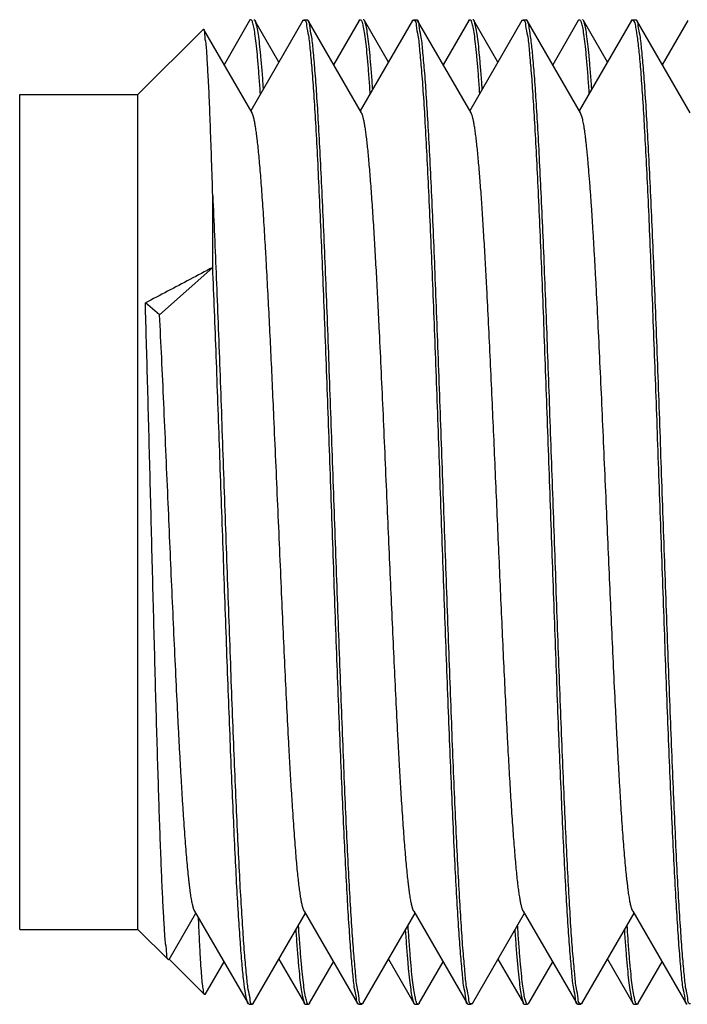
# Model space of a CAD drawing. Header units: inches. Extents: x 0.2 to 16.8, y 0.1 to 10.8.
# Tile 32 of 44: x 10.616 to 10.786, y 5.449 to 5.699. Entities that reach past the tile are written whole.
import ezdxf

# ---------------------------------------------------------------- set-up
doc = ezdxf.new("R2010")
doc.units = ezdxf.units.IN
doc.header["$LTSCALE"] = 0.935
doc.header["$MEASUREMENT"] = 0
doc.layers.get('0').update_dxf_attribs({"linetype": 'CONTINUOUS'})

msp = doc.modelspace()

# ---------------------------------------------------------------- linework, layer by layer
at = {"color": 7, "linetype": 'CONTINUOUS'}
for p, q in [((10.67462, 5.69913), (10.66813, 5.68792)), ((10.68813, 5.69911), (10.67489, 5.67625)), ((10.68204, 5.68859), (10.67594, 5.69913)), ((10.68841, 5.69935), (10.68918, 5.69935)), ((10.70302, 5.67568), (10.68946, 5.69911)), ((10.70242, 5.69913), (10.69593, 5.68793)), ((10.71593, 5.69912), (10.70269, 5.67625)), ((10.70984, 5.68859), (10.70374, 5.69913)), ((10.7162, 5.69935), (10.71698, 5.69935)), ((10.73082, 5.67568), (10.71725, 5.69912)), ((10.73022, 5.69914), (10.72373, 5.68793)), ((10.74373, 5.69911), (10.73049, 5.67625)), ((10.73764, 5.68859), (10.73154, 5.69913)), ((10.744, 5.69935), (10.74478, 5.69935)), ((10.74505, 5.69912), (10.74478, 5.69935)), ((10.75862, 5.67568), (10.74505, 5.69912)), ((10.75802, 5.69913), (10.75153, 5.68793)), ((10.77153, 5.69911), (10.75829, 5.67625)), ((10.76544, 5.6886), (10.75934, 5.69913)), ((10.7718, 5.69935), (10.77258, 5.69935)), ((10.78642, 5.67568), (10.77286, 5.69911)), ((10.78582, 5.69914), (10.77933, 5.68792)), ((10.64625, 5.68035), (10.6628, 5.6969)), ((10.66297, 5.69683), (10.6628, 5.6969)), ((10.67522, 5.67567), (10.66297, 5.69683)), ((10.61625, 5.46835), (10.61625, 5.68035)), ((10.61625, 5.68035), (10.64625, 5.68035)), ((10.64625, 5.46835), (10.64625, 5.68035)), ((10.75909, 5.67429), (10.75862, 5.67568)), ((10.66525, 5.63644), (10.65176, 5.62441)), ((10.65176, 5.62441), (10.64814, 5.62742)), ((10.66066, 5.47303), (10.67424, 5.44958)), ((10.68845, 5.47303), (10.70203, 5.44959)), ((10.71626, 5.47302), (10.72983, 5.44958)), ((10.74406, 5.47302), (10.75763, 5.44958)), ((10.77186, 5.47302), (10.78544, 5.44958)), ((10.65418, 5.46069), (10.66099, 5.47245)), ((10.67555, 5.44959), (10.68879, 5.47245)), ((10.70335, 5.44958), (10.71659, 5.47245)), ((10.73115, 5.44958), (10.74439, 5.47245)), ((10.75896, 5.44959), (10.77219, 5.47245)), ((10.61625, 5.46835), (10.64625, 5.46835)), ((10.64625, 5.46835), (10.65398, 5.46062)), ((10.65418, 5.46069), (10.65398, 5.46062)), ((10.65425, 5.46076), (10.66318, 5.45182)), ((10.66336, 5.45188), (10.66813, 5.46013)), ((10.68204, 5.46079), (10.68852, 5.4496)), ((10.68984, 5.4496), (10.69593, 5.46012)), ((10.70984, 5.46079), (10.71632, 5.4496)), ((10.71764, 5.4496), (10.72373, 5.46012)), ((10.73764, 5.46079), (10.74411, 5.4496)), ((10.74544, 5.4496), (10.75153, 5.46012)), ((10.76544, 5.46079), (10.77191, 5.4496)), ((10.77324, 5.4496), (10.77933, 5.46012)), ((10.67451, 5.44935), (10.67528, 5.44935)), ((10.67528, 5.44935), (10.67555, 5.44959)), ((10.68879, 5.44937), (10.68957, 5.44937)), ((10.7023, 5.44935), (10.70308, 5.44935)), ((10.71659, 5.44937), (10.71737, 5.44937)), ((10.72983, 5.44958), (10.7301, 5.44935)), ((10.7301, 5.44935), (10.73088, 5.44935)), ((10.74439, 5.44937), (10.74517, 5.44937)), ((10.7579, 5.44935), (10.75868, 5.44935)), ((10.77219, 5.44937), (10.77297, 5.44937)), ((10.78544, 5.44958), (10.7857, 5.44935))]:
    msp.add_line(p, q, dxfattribs=at)
for points, knots in [([(10.67488, 5.69934), (10.67486, 5.69934), (10.67474, 5.69936), (10.67466, 5.69925), (10.67461, 5.69914)], [0, 0, 0, 0, 0.204919, 1, 1, 1, 1]), ([(10.67515, 5.69916), (10.67514, 5.69918), (10.67506, 5.69925), (10.67496, 5.69932), (10.67488, 5.69934)], [0, 0, 0, 0, 0.169226, 1, 1, 1, 1]), ([(10.67735, 5.68049), (10.67732, 5.68097), (10.67719, 5.68283), (10.67697, 5.68589), (10.67667, 5.68949), (10.67637, 5.69255), (10.67606, 5.69503), (10.6758, 5.69696), (10.6755, 5.69801), (10.67542, 5.69847)], [0, 0, 0, 0, 0.079537, 0.308998, 0.508933, 0.678682, 0.817441, 0.924579, 1, 1, 1, 1]), ([(10.67566, 5.69932), (10.67572, 5.69932), (10.67585, 5.69929), (10.67593, 5.69921), (10.67597, 5.69915)], [0, 0, 0, 0, 0.418148, 1, 1, 1, 1]), ([(10.67597, 5.69915), (10.67606, 5.69903), (10.67619, 5.69836), (10.67652, 5.69731), (10.67679, 5.69544), (10.6771, 5.69305), (10.67739, 5.69006), (10.6777, 5.68652), (10.67791, 5.68367), (10.67803, 5.682), (10.67805, 5.6817)], [0, 0, 0, 0, 0.02666, 0.098191, 0.203036, 0.34114, 0.512006, 0.714715, 0.948661, 1, 1, 1, 1]), ([(10.68811, 5.69916), (10.68813, 5.69917), (10.68822, 5.69921), (10.68833, 5.69923), (10.68841, 5.69923)], [0, 0, 0, 0, 0.280065, 1, 1, 1, 1]), ([(10.68841, 5.69923), (10.68848, 5.69923), (10.68904, 5.69914), (10.68903, 5.69729), (10.68968, 5.69507), (10.69, 5.69113), (10.69048, 5.68621), (10.6909, 5.68006), (10.69135, 5.67286), (10.69179, 5.66464), (10.69223, 5.65549), (10.69267, 5.64551), (10.69312, 5.63481), (10.69357, 5.62348), (10.69401, 5.61164), (10.69446, 5.59943), (10.69491, 5.58695), (10.69521, 5.57857), (10.69536, 5.57435)], [0, 0, 0, 0, 0.001791, 0.012607, 0.033251, 0.063712, 0.1037, 0.152873, 0.210688, 0.276586, 0.349916, 0.429859, 0.515688, 0.606451, 0.701234, 0.799135, 0.899032, 1, 1, 1, 1]), ([(10.68948, 5.69916), (10.68946, 5.69917), (10.68937, 5.69921), (10.68926, 5.69923), (10.68918, 5.69923)], [0, 0, 0, 0, 0.27645, 1, 1, 1, 1]), ([(10.69613, 5.57435), (10.69599, 5.57857), (10.69568, 5.58695), (10.69523, 5.59943), (10.69479, 5.61164), (10.69435, 5.62348), (10.69391, 5.63481), (10.69346, 5.64551), (10.69302, 5.65549), (10.69257, 5.66464), (10.69213, 5.67286), (10.69168, 5.68006), (10.69126, 5.68621), (10.69078, 5.69113), (10.69046, 5.69507), (10.68983, 5.69726), (10.68982, 5.69896), (10.68948, 5.69916)], [0, 0, 0, 0, 0.101217, 0.201361, 0.2995, 0.394517, 0.485503, 0.571546, 0.651689, 0.725202, 0.791263, 0.849222, 0.898517, 0.938604, 0.96914, 0.989837, 1, 1, 1, 1]), ([(10.70238, 5.69915), (10.70242, 5.69921), (10.7025, 5.69929), (10.70264, 5.69932), (10.70269, 5.69932)], [0, 0, 0, 0, 0.590936, 1, 1, 1, 1]), ([(10.70269, 5.69932), (10.70275, 5.69932), (10.70288, 5.69929), (10.70297, 5.69921), (10.70301, 5.69914)], [0, 0, 0, 0, 0.394484, 1, 1, 1, 1]), ([(10.70315, 5.69868), (10.70325, 5.69822), (10.70353, 5.69732), (10.7038, 5.69544), (10.70411, 5.69306), (10.70441, 5.69008), (10.70472, 5.68653), (10.70496, 5.68328), (10.7051, 5.6812), (10.70515, 5.68049)], [0, 0, 0, 0, 0.068367, 0.168797, 0.30112, 0.464943, 0.659278, 0.883579, 1, 1, 1, 1]), ([(10.70378, 5.69916), (10.70374, 5.69922), (10.70365, 5.69929), (10.70352, 5.69932), (10.70347, 5.69932)], [0, 0, 0, 0, 0.581536, 1, 1, 1, 1]), ([(10.70585, 5.6817), (10.70583, 5.682), (10.70571, 5.68368), (10.7055, 5.68653), (10.70519, 5.69008), (10.70489, 5.69306), (10.70458, 5.69544), (10.70432, 5.69732), (10.70399, 5.69836), (10.70386, 5.69903), (10.70378, 5.69916)], [0, 0, 0, 0, 0.052505, 0.286292, 0.488835, 0.659584, 0.797507, 0.902203, 0.973484, 1, 1, 1, 1]), ([(10.71591, 5.69916), (10.71593, 5.69917), (10.71602, 5.69921), (10.71612, 5.69923), (10.7162, 5.69923)], [0, 0, 0, 0, 0.262554, 1, 1, 1, 1]), ([(10.7162, 5.69923), (10.71628, 5.69923), (10.71683, 5.69914), (10.71683, 5.69729), (10.71748, 5.69507), (10.71779, 5.69113), (10.71827, 5.68621), (10.7187, 5.68006), (10.71915, 5.67286), (10.71958, 5.66464), (10.72003, 5.65549), (10.72047, 5.64551), (10.72092, 5.63481), (10.72137, 5.62348), (10.72182, 5.61164), (10.72227, 5.59943), (10.72271, 5.58695), (10.723, 5.57857), (10.72315, 5.57435)], [0, 0, 0, 0, 0.001776, 0.012603, 0.033252, 0.063711, 0.103698, 0.152875, 0.21069, 0.276587, 0.349917, 0.429862, 0.515692, 0.606456, 0.701242, 0.799139, 0.899034, 1, 1, 1, 1]), ([(10.71728, 5.69916), (10.71726, 5.69917), (10.71717, 5.69921), (10.71706, 5.69923), (10.71698, 5.69923)], [0, 0, 0, 0, 0.271734, 1, 1, 1, 1]), ([(10.72393, 5.57435), (10.72378, 5.57857), (10.72348, 5.58695), (10.72304, 5.59943), (10.7226, 5.61164), (10.72214, 5.62348), (10.7217, 5.63481), (10.72126, 5.64551), (10.72082, 5.65549), (10.72037, 5.66464), (10.71993, 5.67286), (10.71948, 5.68006), (10.71906, 5.68621), (10.71857, 5.69113), (10.71827, 5.69507), (10.71763, 5.69726), (10.71761, 5.69897), (10.71728, 5.69916)], [0, 0, 0, 0, 0.101214, 0.201355, 0.299491, 0.394509, 0.485496, 0.571536, 0.651673, 0.725184, 0.791242, 0.849199, 0.898495, 0.938581, 0.969113, 0.989811, 1, 1, 1, 1]), ([(10.73018, 5.69916), (10.73022, 5.69922), (10.7303, 5.69929), (10.73043, 5.69932), (10.73049, 5.69932)], [0, 0, 0, 0, 0.578743, 1, 1, 1, 1]), ([(10.73049, 5.69932), (10.73054, 5.69932), (10.73068, 5.69929), (10.73077, 5.6992), (10.73081, 5.69913)], [0, 0, 0, 0, 0.38742, 1, 1, 1, 1]), ([(10.73095, 5.69868), (10.73105, 5.69822), (10.73134, 5.69732), (10.7316, 5.69544), (10.73191, 5.69306), (10.73221, 5.69008), (10.73252, 5.68653), (10.73276, 5.68328), (10.7329, 5.68121), (10.73295, 5.6805)], [0, 0, 0, 0, 0.068462, 0.168956, 0.301328, 0.465221, 0.659661, 0.884093, 1, 1, 1, 1]), ([(10.73158, 5.69916), (10.73154, 5.69922), (10.73145, 5.69929), (10.73132, 5.69932), (10.73127, 5.69932)], [0, 0, 0, 0, 0.582309, 1, 1, 1, 1]), ([(10.73365, 5.68171), (10.73363, 5.68201), (10.73351, 5.68368), (10.7333, 5.68653), (10.73299, 5.69008), (10.7327, 5.69306), (10.73238, 5.69544), (10.73212, 5.69732), (10.73179, 5.69836), (10.73166, 5.69903), (10.73158, 5.69916)], [0, 0, 0, 0, 0.051955, 0.285869, 0.488518, 0.659342, 0.797332, 0.902089, 0.973421, 1, 1, 1, 1]), ([(10.7437, 5.69916), (10.74373, 5.69917), (10.74381, 5.69921), (10.74392, 5.69923), (10.744, 5.69923)], [0, 0, 0, 0, 0.274732, 1, 1, 1, 1]), ([(10.744, 5.69923), (10.74408, 5.69923), (10.74463, 5.69914), (10.74463, 5.69729), (10.74528, 5.69507), (10.7456, 5.69113), (10.74608, 5.68621), (10.7465, 5.68006), (10.74695, 5.67286), (10.74739, 5.66464), (10.74783, 5.65549), (10.74828, 5.64551), (10.74873, 5.63481), (10.74917, 5.62348), (10.74961, 5.61164), (10.75006, 5.59943), (10.75051, 5.58695), (10.7508, 5.57857), (10.75095, 5.57435)], [0, 0, 0, 0, 0.001792, 0.012613, 0.033261, 0.063723, 0.103709, 0.152883, 0.210697, 0.276594, 0.349925, 0.429869, 0.5157, 0.606462, 0.701244, 0.79914, 0.899034, 1, 1, 1, 1]), ([(10.7456, 5.69722), (10.74549, 5.69778), (10.7455, 5.69834), (10.74508, 5.69903), (10.74503, 5.6991)], [0, 0, 0, 0, 0.887435, 1, 1, 1, 1]), ([(10.75798, 5.69916), (10.75802, 5.69922), (10.7581, 5.69929), (10.75823, 5.69932), (10.75829, 5.69932)], [0, 0, 0, 0, 0.582427, 1, 1, 1, 1]), ([(10.75829, 5.69932), (10.75834, 5.69932), (10.75848, 5.69929), (10.75857, 5.6992), (10.75861, 5.69914)], [0, 0, 0, 0, 0.391153, 1, 1, 1, 1]), ([(10.75875, 5.69868), (10.75885, 5.69823), (10.75914, 5.69732), (10.7594, 5.69544), (10.75971, 5.69306), (10.76001, 5.69008), (10.76032, 5.68653), (10.76056, 5.68328), (10.7607, 5.6812), (10.76075, 5.68049)], [0, 0, 0, 0, 0.068426, 0.168883, 0.30122, 0.465076, 0.659461, 0.883829, 1, 1, 1, 1]), ([(10.75938, 5.69915), (10.75934, 5.69921), (10.75925, 5.69929), (10.75912, 5.69932), (10.75907, 5.69932)], [0, 0, 0, 0, 0.587597, 1, 1, 1, 1]), ([(10.76145, 5.6817), (10.76143, 5.68201), (10.76131, 5.68368), (10.7611, 5.68653), (10.76079, 5.69008), (10.76049, 5.69306), (10.76018, 5.69544), (10.75992, 5.69732), (10.75959, 5.69836), (10.75946, 5.69903), (10.75938, 5.69915)], [0, 0, 0, 0, 0.05223, 0.286166, 0.488848, 0.659705, 0.797709, 0.902459, 0.973788, 1, 1, 1, 1]), ([(10.77149, 5.69913), (10.77156, 5.69926), (10.77165, 5.69935), (10.77177, 5.69933), (10.77179, 5.69932)], [0, 0, 0, 0, 0.822061, 1, 1, 1, 1]), ([(10.77288, 5.69916), (10.77286, 5.69917), (10.77277, 5.69921), (10.77266, 5.69923), (10.77258, 5.69923)], [0, 0, 0, 0, 0.279361, 1, 1, 1, 1]), ([(10.77953, 5.57435), (10.77938, 5.57857), (10.77908, 5.58695), (10.77864, 5.59943), (10.7782, 5.61164), (10.77775, 5.62348), (10.7773, 5.63481), (10.77686, 5.64551), (10.77642, 5.65549), (10.77596, 5.66464), (10.77552, 5.67286), (10.77508, 5.68006), (10.77466, 5.68621), (10.77418, 5.69113), (10.77386, 5.69507), (10.77323, 5.69726), (10.77322, 5.69896), (10.77288, 5.69916)], [0, 0, 0, 0, 0.101218, 0.201361, 0.299505, 0.394525, 0.485519, 0.571558, 0.651698, 0.725212, 0.791272, 0.849229, 0.898522, 0.938608, 0.969144, 0.989842, 1, 1, 1, 1]), ([(10.66525, 5.65463), (10.66516, 5.65763), (10.66498, 5.66333), (10.6647, 5.67141), (10.66442, 5.67846), (10.66416, 5.68448), (10.66383, 5.68919), (10.66369, 5.6931), (10.66318, 5.69491), (10.66329, 5.69686), (10.66297, 5.69683)], [0, 0, 0, 0, 0.212895, 0.404744, 0.572748, 0.714687, 0.829231, 0.915357, 0.972289, 1, 1, 1, 1]), ([(10.75173, 5.57435), (10.75159, 5.57847), (10.7513, 5.58667), (10.75085, 5.59886), (10.75042, 5.61082), (10.74999, 5.62241), (10.74956, 5.63354), (10.74912, 5.64409), (10.74868, 5.65395), (10.74825, 5.66304), (10.74782, 5.67125), (10.74738, 5.67852), (10.74695, 5.68477), (10.74652, 5.68993), (10.7461, 5.69397), (10.74578, 5.69627), (10.7456, 5.69722)], [0, 0, 0, 0, 0.100477, 0.199941, 0.297492, 0.39211, 0.482874, 0.568961, 0.64945, 0.723589, 0.790685, 0.850026, 0.901079, 0.943347, 0.976406, 1, 1, 1, 1]), ([(10.77258, 5.6974), (10.77277, 5.69647), (10.7731, 5.69421), (10.77353, 5.69023), (10.77396, 5.68511), (10.77438, 5.67889), (10.77481, 5.67163), (10.77525, 5.66341), (10.77569, 5.65431), (10.77613, 5.64442), (10.77656, 5.63384), (10.777, 5.62266), (10.77744, 5.61101), (10.77788, 5.59899), (10.77831, 5.58673), (10.7786, 5.57849), (10.77875, 5.57435)], [0, 0, 0, 0, 0.022986, 0.055541, 0.097406, 0.148163, 0.207318, 0.27434, 0.348502, 0.429103, 0.515381, 0.606409, 0.701349, 0.799262, 0.899116, 1, 1, 1, 1]), ([(10.68845, 5.47303), (10.68844, 5.47305), (10.68841, 5.4731), (10.68836, 5.4732), (10.6883, 5.47334), (10.68825, 5.47348), (10.68819, 5.47365), (10.68814, 5.47383), (10.68808, 5.47403), (10.688, 5.47431), (10.68791, 5.47469), (10.68781, 5.47519), (10.68771, 5.47574), (10.6876, 5.47634), (10.6875, 5.477), (10.6874, 5.47771), (10.68729, 5.47848), (10.68715, 5.47961), (10.68697, 5.48114), (10.68676, 5.48315), (10.68656, 5.48535), (10.68634, 5.48783), (10.68612, 5.49059), (10.6859, 5.49363), (10.68567, 5.49688), (10.68545, 5.50033), (10.68522, 5.50398), (10.68499, 5.5078), (10.68477, 5.5118), (10.68446, 5.51745), (10.68408, 5.52487), (10.68363, 5.53414), (10.68318, 5.54383), (10.68272, 5.55412), (10.68225, 5.56492), (10.68176, 5.57611), (10.68127, 5.58727), (10.68082, 5.59753), (10.6804, 5.60679), (10.68002, 5.61502), (10.67963, 5.62294), (10.67924, 5.63068), (10.6789, 5.63699), (10.67862, 5.64194), (10.67841, 5.64544), (10.6782, 5.64878), (10.67799, 5.65195), (10.67779, 5.65495), (10.67758, 5.65778), (10.67737, 5.66041), (10.67716, 5.66285), (10.67695, 5.6651), (10.67675, 5.66715), (10.67657, 5.66872), (10.67643, 5.66988), (10.67632, 5.67067), (10.67622, 5.67141), (10.67611, 5.67209), (10.67601, 5.67272), (10.6759, 5.6733), (10.6758, 5.67384), (10.67568, 5.67434), (10.67559, 5.6747), (10.67551, 5.67496), (10.67545, 5.67514), (10.6754, 5.67529), (10.67534, 5.67543), (10.67528, 5.67556), (10.67524, 5.67563), (10.67522, 5.67567), (10.67522, 5.67567)], [0, 0, 0, 0, 0.000317, 0.000947, 0.00165, 0.002429, 0.003284, 0.004216, 0.005226, 0.006314, 0.008531, 0.011016, 0.013768, 0.016787, 0.020069, 0.023615, 0.027421, 0.031486, 0.040383, 0.050291, 0.061191, 0.073065, 0.087004, 0.10202, 0.118069, 0.135105, 0.153083, 0.171957, 0.191683, 0.212214, 0.25549, 0.301314, 0.349192, 0.398633, 0.453375, 0.508692, 0.563905, 0.618337, 0.660161, 0.700777, 0.739881, 0.77717, 0.815179, 0.833157, 0.850401, 0.866873, 0.882536, 0.897353, 0.911285, 0.924299, 0.936371, 0.947479, 0.957603, 0.966723, 0.9709, 0.974818, 0.978476, 0.98187, 0.984998, 0.987859, 0.990656, 0.993137, 0.995305, 0.996273, 0.997164, 0.997979, 0.998718, 0.999383, 0.999976, 1, 1, 1, 1]), ([(10.71626, 5.47302), (10.71625, 5.47304), (10.71622, 5.47309), (10.71617, 5.47319), (10.71611, 5.47332), (10.71606, 5.47347), (10.716, 5.47363), (10.71594, 5.47381), (10.71589, 5.47401), (10.71581, 5.4743), (10.71571, 5.47471), (10.7156, 5.47525), (10.71549, 5.47585), (10.71538, 5.47652), (10.71526, 5.47724), (10.71515, 5.47804), (10.71504, 5.47889), (10.71492, 5.47981), (10.71478, 5.4811), (10.7146, 5.48281), (10.71439, 5.48498), (10.71418, 5.48736), (10.71397, 5.48992), (10.71377, 5.49268), (10.71356, 5.49561), (10.71335, 5.49872), (10.71313, 5.50209), (10.71291, 5.50574), (10.71269, 5.50965), (10.71246, 5.51373), (10.71216, 5.51948), (10.71178, 5.527), (10.71133, 5.53637), (10.71088, 5.54614), (10.71043, 5.55621), (10.70998, 5.56646), (10.70952, 5.57709), (10.70904, 5.58796), (10.70856, 5.59895), (10.70807, 5.60964), (10.70763, 5.61904), (10.70722, 5.62711), (10.70687, 5.6339), (10.70652, 5.64029), (10.70621, 5.64544), (10.70596, 5.64942), (10.70577, 5.65232), (10.70558, 5.65508), (10.70538, 5.65768), (10.70519, 5.66013), (10.705, 5.66241), (10.70481, 5.66453), (10.70462, 5.66648), (10.70443, 5.66825), (10.70426, 5.66962), (10.70413, 5.67062), (10.70403, 5.6713), (10.70394, 5.67194), (10.70384, 5.67253), (10.70375, 5.67308), (10.70365, 5.67358), (10.70355, 5.67403), (10.70346, 5.67443), (10.70336, 5.67479), (10.70328, 5.67506), (10.70321, 5.67525), (10.70317, 5.67538), (10.70312, 5.67549), (10.70307, 5.67559), (10.70304, 5.67565), (10.70302, 5.67568)], [0, 0, 0, 0, 0.000298, 0.000925, 0.001626, 0.002401, 0.003253, 0.00418, 0.005184, 0.006266, 0.00866, 0.011364, 0.014378, 0.017701, 0.021333, 0.025271, 0.029517, 0.034067, 0.038921, 0.048672, 0.059426, 0.071154, 0.083828, 0.097418, 0.111895, 0.127231, 0.143397, 0.161808, 0.181104, 0.201227, 0.222124, 0.266016, 0.312337, 0.360628, 0.410374, 0.461047, 0.512117, 0.567278, 0.621626, 0.674503, 0.725254, 0.7604, 0.793869, 0.825452, 0.854937, 0.869961, 0.884285, 0.897885, 0.910738, 0.92282, 0.934109, 0.94458, 0.954211, 0.962982, 0.970879, 0.974497, 0.977894, 0.981068, 0.984019, 0.986745, 0.989245, 0.99152, 0.993569, 0.995391, 0.996989, 0.997703, 0.998363, 0.998967, 0.999517, 1, 1, 1, 1]), ([(10.74406, 5.47302), (10.74404, 5.47304), (10.74401, 5.4731), (10.74397, 5.47319), (10.74392, 5.4733), (10.74387, 5.47342), (10.74382, 5.47356), (10.74376, 5.47376), (10.74367, 5.47404), (10.74358, 5.47442), (10.74348, 5.47484), (10.74339, 5.47531), (10.74329, 5.47583), (10.7432, 5.47639), (10.7431, 5.477), (10.743, 5.47766), (10.74287, 5.47862), (10.7427, 5.47999), (10.7425, 5.48182), (10.74229, 5.4839), (10.74208, 5.48617), (10.74188, 5.48864), (10.74167, 5.49131), (10.74146, 5.49415), (10.74125, 5.49717), (10.74105, 5.50028), (10.74085, 5.50346), (10.74059, 5.50785), (10.74033, 5.51241), (10.74008, 5.51713), (10.73982, 5.52213), (10.73949, 5.52885), (10.73908, 5.53736), (10.73867, 5.54641), (10.73825, 5.5557), (10.7377, 5.56835), (10.73715, 5.58106), (10.73659, 5.5937), (10.73616, 5.60322), (10.73573, 5.61272), (10.73528, 5.62207), (10.7349, 5.62958), (10.73459, 5.63531), (10.73433, 5.64009), (10.73402, 5.64533), (10.73372, 5.65009), (10.73348, 5.65365), (10.7333, 5.65614), (10.73312, 5.65849), (10.73294, 5.66076), (10.73275, 5.66294), (10.73256, 5.66502), (10.73237, 5.66692), (10.73218, 5.66865), (10.73202, 5.66998), (10.73188, 5.67095), (10.73179, 5.67162), (10.73169, 5.67223), (10.7316, 5.6728), (10.7315, 5.67333), (10.7314, 5.6738), (10.73131, 5.67423), (10.73121, 5.67461), (10.73112, 5.67495), (10.73103, 5.6752), (10.73097, 5.67537), (10.73092, 5.67548), (10.73087, 5.67558), (10.73084, 5.67565), (10.73082, 5.67568)], [0, 0, 0, 0, 0.00039, 0.00093, 0.001523, 0.00217, 0.002873, 0.003631, 0.005315, 0.007223, 0.009356, 0.011715, 0.0143, 0.017109, 0.020144, 0.023402, 0.026884, 0.034515, 0.043776, 0.054049, 0.065304, 0.077517, 0.090658, 0.1047, 0.119616, 0.135377, 0.15065, 0.166586, 0.200317, 0.218044, 0.236302, 0.274278, 0.317344, 0.362031, 0.407934, 0.45465, 0.548884, 0.595563, 0.641389, 0.689592, 0.73583, 0.779633, 0.800475, 0.820532, 0.850365, 0.877942, 0.890832, 0.903095, 0.914709, 0.925655, 0.936735, 0.946991, 0.956407, 0.964968, 0.972661, 0.976178, 0.979472, 0.982543, 0.985388, 0.988006, 0.990397, 0.992559, 0.994493, 0.9962, 0.997684, 0.998343, 0.998947, 0.999498, 1, 1, 1, 1]), ([(10.77186, 5.47302), (10.77185, 5.47304), (10.77182, 5.47308), (10.77178, 5.47317), (10.77172, 5.4733), (10.77166, 5.47345), (10.77161, 5.47361), (10.77155, 5.47379), (10.77147, 5.47405), (10.77138, 5.47443), (10.77126, 5.47493), (10.77115, 5.47549), (10.77104, 5.47612), (10.77093, 5.47682), (10.77081, 5.47757), (10.7707, 5.47839), (10.77059, 5.47928), (10.77048, 5.48022), (10.77036, 5.48123), (10.77021, 5.4827), (10.77002, 5.48468), (10.76979, 5.48722), (10.76957, 5.49), (10.76934, 5.49299), (10.76912, 5.4962), (10.76888, 5.49971), (10.76865, 5.50354), (10.7684, 5.50767), (10.76816, 5.51201), (10.76791, 5.51653), (10.76767, 5.52124), (10.76734, 5.52782), (10.76694, 5.5361), (10.76648, 5.54612), (10.76603, 5.55619), (10.76558, 5.56644), (10.76512, 5.57707), (10.76464, 5.58794), (10.76416, 5.59893), (10.76367, 5.60963), (10.76319, 5.61989), (10.76277, 5.62811), (10.76244, 5.63438), (10.7622, 5.63881), (10.76195, 5.64305), (10.76171, 5.64708), (10.76147, 5.65089), (10.76122, 5.65455), (10.76096, 5.65804), (10.76073, 5.66084), (10.76055, 5.66293), (10.76042, 5.66437), (10.76029, 5.66574), (10.76016, 5.66703), (10.76002, 5.66824), (10.75989, 5.66936), (10.75976, 5.67039), (10.75963, 5.67134), (10.7595, 5.67221), (10.75936, 5.67298), (10.75923, 5.67367), (10.75914, 5.6741), (10.75909, 5.67429)], [0, 0, 0, 0, 0.000204, 0.000823, 0.001516, 0.002284, 0.003127, 0.004048, 0.005045, 0.007272, 0.009812, 0.012664, 0.01583, 0.019309, 0.023101, 0.027205, 0.031621, 0.036345, 0.041373, 0.046701, 0.058239, 0.070928, 0.084733, 0.09962, 0.115555, 0.132504, 0.151965, 0.172506, 0.194057, 0.216547, 0.239906, 0.264064, 0.314495, 0.363132, 0.413238, 0.46428, 0.515725, 0.571295, 0.626045, 0.679311, 0.730427, 0.77875, 0.80169, 0.823726, 0.844791, 0.86482, 0.883746, 0.901501, 0.919346, 0.935696, 0.943297, 0.950508, 0.957323, 0.963737, 0.969744, 0.975341, 0.98052, 0.985278, 0.989609, 0.993509, 0.996974, 1, 1, 1, 1]), ([(10.66525, 5.63644), (10.66525, 5.63855), (10.66525, 5.64267), (10.66525, 5.64872), (10.66525, 5.65267), (10.66525, 5.6546)], [0, 0, 0, 0, 0.347803, 0.681593, 1, 1, 1, 1]), ([(10.66525, 5.6546), (10.6654, 5.65124), (10.66571, 5.64429), (10.66616, 5.63354), (10.6666, 5.62219), (10.66705, 5.61034), (10.66749, 5.59813), (10.66792, 5.58568), (10.66837, 5.57311), (10.66882, 5.56055), (10.66927, 5.54814), (10.66971, 5.53599), (10.67015, 5.52423), (10.6706, 5.51298), (10.67105, 5.50236), (10.67148, 5.49248), (10.67192, 5.48343), (10.67237, 5.4753), (10.67282, 5.46819), (10.67324, 5.46213), (10.67371, 5.45732), (10.67403, 5.45343), (10.67465, 5.45134), (10.6747, 5.44948), (10.6752, 5.44946), (10.67527, 5.44947)], [0, 0, 0, 0, 0.049038, 0.101486, 0.156959, 0.214776, 0.274396, 0.335205, 0.396551, 0.457877, 0.51848, 0.577793, 0.635212, 0.69011, 0.741992, 0.790268, 0.834482, 0.874193, 0.908965, 0.938486, 0.96243, 0.980585, 0.992801, 0.999065, 1, 1, 1, 1]), ([(10.66525, 5.63644), (10.66332, 5.63543), (10.6595, 5.63341), (10.65379, 5.6304), (10.65002, 5.62841), (10.64814, 5.62742)], [0, 0, 0, 0, 0.337619, 0.670974, 1, 1, 1, 1]), ([(10.67422, 5.44957), (10.67414, 5.44972), (10.67379, 5.45083), (10.67352, 5.45235), (10.67305, 5.45573), (10.67265, 5.45998), (10.67222, 5.46546), (10.67179, 5.47196), (10.67135, 5.47948), (10.67092, 5.48792), (10.6705, 5.49721), (10.67006, 5.50725), (10.66962, 5.51795), (10.66918, 5.5292), (10.66875, 5.5409), (10.66832, 5.55292), (10.66788, 5.56515), (10.66744, 5.57747), (10.66701, 5.58976), (10.66658, 5.6019), (10.66614, 5.61377), (10.6657, 5.62525), (10.6654, 5.63277), (10.66525, 5.63644)], [0, 0, 0, 0, 0.00253, 0.013388, 0.030534, 0.053875, 0.083181, 0.118188, 0.158573, 0.203902, 0.253793, 0.307701, 0.365137, 0.425545, 0.488288, 0.552827, 0.618452, 0.684575, 0.750543, 0.815674, 0.879404, 0.941026, 1, 1, 1, 1]), ([(10.64958, 5.57435), (10.64949, 5.57807), (10.64929, 5.58546), (10.649, 5.59644), (10.64872, 5.60714), (10.64843, 5.61744), (10.64824, 5.62415), (10.64814, 5.62742)], [0, 0, 0, 0, 0.21032, 0.417968, 0.620506, 0.815383, 1, 1, 1, 1]), ([(10.66066, 5.47303), (10.66065, 5.47304), (10.66063, 5.47308), (10.66058, 5.47317), (10.66052, 5.47331), (10.66046, 5.47346), (10.6604, 5.47364), (10.66034, 5.47383), (10.66028, 5.47405), (10.66019, 5.47437), (10.66009, 5.47482), (10.65997, 5.47542), (10.65984, 5.47609), (10.65972, 5.47684), (10.6596, 5.47764), (10.65949, 5.47849), (10.65938, 5.47938), (10.65926, 5.48034), (10.65911, 5.48173), (10.65892, 5.48362), (10.65869, 5.48607), (10.65847, 5.48875), (10.65824, 5.49164), (10.65802, 5.49476), (10.65778, 5.49818), (10.65755, 5.50191), (10.6573, 5.50596), (10.65706, 5.51022), (10.65681, 5.51467), (10.65657, 5.5193), (10.65624, 5.5258), (10.65583, 5.53427), (10.65534, 5.54478), (10.65485, 5.55565), (10.65437, 5.56675), (10.65387, 5.57825), (10.65335, 5.59), (10.65283, 5.60184), (10.6523, 5.61329), (10.65194, 5.62077), (10.65176, 5.62441)], [0, 0, 0, 0, 0.000118, 0.000994, 0.001984, 0.003091, 0.004315, 0.00566, 0.007124, 0.00871, 0.012247, 0.016274, 0.02079, 0.025798, 0.031296, 0.036806, 0.042729, 0.04906, 0.055794, 0.070449, 0.086652, 0.104359, 0.123526, 0.144111, 0.166068, 0.191348, 0.218095, 0.246219, 0.275627, 0.306229, 0.337932, 0.404275, 0.473894, 0.545915, 0.619436, 0.693555, 0.773484, 0.851944, 0.92782, 1, 1, 1, 1]), ([(10.65403, 5.46069), (10.65398, 5.46073), (10.6535, 5.46115), (10.65368, 5.46263), (10.65316, 5.46505), (10.65301, 5.4687), (10.65269, 5.47336), (10.65242, 5.47907), (10.65214, 5.48572), (10.65186, 5.49326), (10.65157, 5.50161), (10.65129, 5.51068), (10.651, 5.52037), (10.65072, 5.53057), (10.65044, 5.54118), (10.65015, 5.55209), (10.64986, 5.56318), (10.64968, 5.57062), (10.64958, 5.57435)], [0, 0, 0, 0, 0.001824, 0.014062, 0.036204, 0.068093, 0.109443, 0.159736, 0.218475, 0.28495, 0.358604, 0.438658, 0.524143, 0.614107, 0.707622, 0.803903, 0.9017, 1, 1, 1, 1]), ([(10.69536, 5.57435), (10.69551, 5.57013), (10.6958, 5.56175), (10.69624, 5.54927), (10.69669, 5.53706), (10.69714, 5.52522), (10.69758, 5.51389), (10.69802, 5.50318), (10.69847, 5.49321), (10.69892, 5.48406), (10.69936, 5.47584), (10.6998, 5.46864), (10.70023, 5.46249), (10.70071, 5.45757), (10.70102, 5.45363), (10.70165, 5.45144), (10.70167, 5.44974), (10.70201, 5.44955)], [0, 0, 0, 0, 0.101217, 0.201359, 0.299504, 0.394523, 0.48552, 0.571557, 0.651699, 0.725211, 0.791266, 0.84922, 0.898516, 0.938604, 0.969137, 0.989838, 1, 1, 1, 1]), ([(10.70308, 5.44947), (10.703, 5.44947), (10.70245, 5.44956), (10.70244, 5.45141), (10.7018, 5.45363), (10.70149, 5.45757), (10.70101, 5.46249), (10.70058, 5.46864), (10.70014, 5.47584), (10.6997, 5.48406), (10.69925, 5.49321), (10.6988, 5.50318), (10.69836, 5.51389), (10.69792, 5.52522), (10.69747, 5.53706), (10.69702, 5.54927), (10.69658, 5.56175), (10.69628, 5.57013), (10.69613, 5.57435)], [0, 0, 0, 0, 0.001799, 0.012636, 0.033285, 0.063739, 0.103725, 0.152897, 0.210708, 0.276597, 0.349926, 0.429869, 0.51569, 0.60646, 0.70124, 0.799142, 0.899036, 1, 1, 1, 1]), ([(10.72315, 5.57435), (10.7233, 5.57013), (10.7236, 5.56175), (10.72405, 5.54927), (10.72449, 5.53706), (10.72493, 5.52522), (10.72538, 5.51389), (10.72583, 5.50318), (10.72627, 5.49321), (10.72671, 5.48406), (10.72716, 5.47584), (10.72761, 5.46864), (10.72802, 5.46249), (10.72851, 5.45757), (10.72882, 5.45363), (10.72947, 5.45144), (10.72947, 5.44973), (10.72981, 5.44954)], [0, 0, 0, 0, 0.101211, 0.201347, 0.299485, 0.394495, 0.485486, 0.571517, 0.651651, 0.725157, 0.791207, 0.849159, 0.898449, 0.938533, 0.969069, 0.989768, 1, 1, 1, 1]), ([(10.73088, 5.44947), (10.73081, 5.44947), (10.73025, 5.44956), (10.73025, 5.45141), (10.7296, 5.45363), (10.72929, 5.45757), (10.72881, 5.46249), (10.72838, 5.46864), (10.72794, 5.47584), (10.7275, 5.48406), (10.72705, 5.49321), (10.72661, 5.50318), (10.72616, 5.51389), (10.72572, 5.52522), (10.72527, 5.53706), (10.72482, 5.54927), (10.72438, 5.56175), (10.72408, 5.57013), (10.72393, 5.57435)], [0, 0, 0, 0, 0.001785, 0.012616, 0.033265, 0.063723, 0.103712, 0.152884, 0.210697, 0.276587, 0.349917, 0.429859, 0.515683, 0.606453, 0.701236, 0.799137, 0.899032, 1, 1, 1, 1]), ([(10.75095, 5.57435), (10.7511, 5.57013), (10.75139, 5.56175), (10.75185, 5.54927), (10.75229, 5.53706), (10.75273, 5.52522), (10.75318, 5.51389), (10.75363, 5.50318), (10.75407, 5.49321), (10.75451, 5.48406), (10.75496, 5.47584), (10.75541, 5.46864), (10.75583, 5.46249), (10.7563, 5.45757), (10.75662, 5.45363), (10.75726, 5.45144), (10.75727, 5.44973), (10.75761, 5.44954)], [0, 0, 0, 0, 0.101214, 0.201354, 0.299496, 0.39451, 0.485501, 0.571535, 0.651673, 0.725182, 0.791235, 0.849191, 0.898481, 0.938564, 0.969098, 0.989798, 1, 1, 1, 1]), ([(10.75868, 5.44947), (10.7586, 5.44947), (10.75805, 5.44956), (10.75804, 5.45141), (10.7574, 5.45363), (10.75709, 5.45757), (10.75661, 5.46249), (10.75618, 5.46864), (10.75574, 5.47584), (10.7553, 5.48406), (10.75485, 5.49321), (10.7544, 5.50318), (10.75396, 5.51389), (10.75352, 5.52522), (10.75307, 5.53706), (10.75262, 5.54927), (10.75218, 5.56175), (10.75188, 5.57013), (10.75173, 5.57435)], [0, 0, 0, 0, 0.001807, 0.012636, 0.03328, 0.063736, 0.103725, 0.152897, 0.210709, 0.276599, 0.349929, 0.429871, 0.515693, 0.606461, 0.701241, 0.799142, 0.899036, 1, 1, 1, 1]), ([(10.77875, 5.57435), (10.7789, 5.57013), (10.7792, 5.56175), (10.77965, 5.54927), (10.78009, 5.53706), (10.78053, 5.52522), (10.78099, 5.51389), (10.78143, 5.50319), (10.78187, 5.49321), (10.78231, 5.48406), (10.78276, 5.47584), (10.78321, 5.46864), (10.78363, 5.46249), (10.7841, 5.45757), (10.78442, 5.45363), (10.78507, 5.45144), (10.78507, 5.44973), (10.78541, 5.44954)], [0, 0, 0, 0, 0.101211, 0.201347, 0.299484, 0.394494, 0.485484, 0.571517, 0.651651, 0.725155, 0.791205, 0.84916, 0.89845, 0.938532, 0.969066, 0.98977, 1, 1, 1, 1]), ([(10.78648, 5.44947), (10.7864, 5.44947), (10.78585, 5.44956), (10.78585, 5.45141), (10.7852, 5.45363), (10.78489, 5.45757), (10.78441, 5.46249), (10.78399, 5.46864), (10.78354, 5.47584), (10.78309, 5.48406), (10.78265, 5.49321), (10.78221, 5.50319), (10.78177, 5.51389), (10.78132, 5.52522), (10.78087, 5.53706), (10.78043, 5.54927), (10.77998, 5.56175), (10.77968, 5.57013), (10.77953, 5.57435)], [0, 0, 0, 0, 0.001799, 0.012621, 0.033265, 0.063725, 0.103712, 0.152885, 0.210699, 0.276594, 0.349924, 0.429866, 0.51569, 0.606457, 0.70124, 0.79914, 0.899033, 1, 1, 1, 1]), ([(10.6632, 5.45185), (10.66317, 5.45188), (10.66291, 5.45214), (10.66293, 5.4529), (10.66264, 5.45422), (10.6625, 5.45615), (10.66229, 5.45863), (10.66211, 5.46168), (10.66191, 5.46526), (10.66176, 5.46854), (10.66167, 5.47062), (10.66164, 5.47133)], [0, 0, 0, 0, 0.006824, 0.046164, 0.115033, 0.213511, 0.341045, 0.497167, 0.680673, 0.89088, 1, 1, 1, 1]), ([(10.68632, 5.46821), (10.68637, 5.46751), (10.68651, 5.46544), (10.68676, 5.4622), (10.68706, 5.45866), (10.68736, 5.45567), (10.68767, 5.45329), (10.68794, 5.45141), (10.68827, 5.45037), (10.6884, 5.4497), (10.68848, 5.44958)], [0, 0, 0, 0, 0.112024, 0.331221, 0.521119, 0.681181, 0.810467, 0.908604, 0.975483, 1, 1, 1, 1]), ([(10.6891, 5.45005), (10.689, 5.45051), (10.68872, 5.45141), (10.68846, 5.45329), (10.68815, 5.45567), (10.68785, 5.45865), (10.68754, 5.4622), (10.68727, 5.46585), (10.6871, 5.46832), (10.68703, 5.46942)], [0, 0, 0, 0, 0.064236, 0.15855, 0.282828, 0.436695, 0.619232, 0.829929, 1, 1, 1, 1]), ([(10.71413, 5.4682), (10.71417, 5.46751), (10.71431, 5.46544), (10.71456, 5.4622), (10.71486, 5.45865), (10.71516, 5.45567), (10.71547, 5.45329), (10.71574, 5.45141), (10.71607, 5.45037), (10.7162, 5.4497), (10.71628, 5.44957)], [0, 0, 0, 0, 0.111688, 0.330871, 0.520751, 0.680803, 0.810101, 0.908255, 0.975107, 1, 1, 1, 1]), ([(10.71691, 5.45005), (10.71681, 5.45051), (10.71652, 5.45141), (10.71625, 5.45329), (10.71594, 5.45567), (10.71564, 5.45865), (10.71534, 5.4622), (10.71507, 5.46585), (10.7149, 5.46831), (10.71483, 5.46942)], [0, 0, 0, 0, 0.064281, 0.15867, 0.283002, 0.436909, 0.619491, 0.830249, 1, 1, 1, 1]), ([(10.74192, 5.4682), (10.74197, 5.46751), (10.74211, 5.46544), (10.74236, 5.4622), (10.74267, 5.45866), (10.74296, 5.45567), (10.74328, 5.45329), (10.74354, 5.45141), (10.74386, 5.45037), (10.74399, 5.4497), (10.74408, 5.44958)], [0, 0, 0, 0, 0.111758, 0.33101, 0.520957, 0.681063, 0.810378, 0.908521, 0.975377, 1, 1, 1, 1]), ([(10.74479, 5.44982), (10.74466, 5.45021), (10.74444, 5.45095), (10.74415, 5.45259), (10.74386, 5.45468), (10.74357, 5.45736), (10.74328, 5.46055), (10.74298, 5.46427), (10.74277, 5.46728), (10.74265, 5.46905), (10.74263, 5.46941)], [0, 0, 0, 0, 0.052997, 0.133778, 0.242322, 0.378271, 0.541219, 0.730235, 0.944817, 1, 1, 1, 1]), ([(10.76973, 5.4682), (10.76977, 5.46747), (10.76992, 5.46538), (10.77016, 5.46211), (10.77047, 5.45858), (10.77077, 5.4556), (10.77108, 5.45323), (10.77135, 5.45137), (10.77167, 5.45035), (10.7718, 5.4497), (10.77188, 5.44958)], [0, 0, 0, 0, 0.116842, 0.335691, 0.525371, 0.684969, 0.813684, 0.91117, 0.977169, 1, 1, 1, 1]), ([(10.7725, 5.45005), (10.7724, 5.45051), (10.77212, 5.45141), (10.77186, 5.45329), (10.77154, 5.45567), (10.77124, 5.45865), (10.77094, 5.4622), (10.77067, 5.46585), (10.7705, 5.46831), (10.77043, 5.46941)], [0, 0, 0, 0, 0.064257, 0.158622, 0.282959, 0.436898, 0.619514, 0.830297, 1, 1, 1, 1]), ([(10.66339, 5.45187), (10.66336, 5.45183), (10.66331, 5.45178), (10.66324, 5.45182), (10.6632, 5.45185)], [0, 0, 0, 0, 0.582696, 1, 1, 1, 1]), ([(10.6745, 5.44937), (10.67448, 5.44936), (10.67437, 5.44934), (10.67428, 5.44944), (10.67422, 5.44957)], [0, 0, 0, 0, 0.145856, 1, 1, 1, 1]), ([(10.68848, 5.44958), (10.68852, 5.44952), (10.6886, 5.44944), (10.68874, 5.44941), (10.68879, 5.44941)], [0, 0, 0, 0, 0.59078, 1, 1, 1, 1]), ([(10.68957, 5.44941), (10.68951, 5.44941), (10.68938, 5.44944), (10.68929, 5.44952), (10.68925, 5.44959)], [0, 0, 0, 0, 0.395626, 1, 1, 1, 1]), ([(10.68988, 5.44958), (10.68984, 5.44952), (10.68975, 5.44944), (10.68962, 5.44941), (10.68957, 5.44941)], [0, 0, 0, 0, 0.588131, 1, 1, 1, 1]), ([(10.70201, 5.44955), (10.70203, 5.44953), (10.70212, 5.44949), (10.70223, 5.44947), (10.70231, 5.44947)], [0, 0, 0, 0, 0.280618, 1, 1, 1, 1]), ([(10.70338, 5.44954), (10.70336, 5.44953), (10.70327, 5.44949), (10.70316, 5.44947), (10.70308, 5.44947)], [0, 0, 0, 0, 0.262259, 1, 1, 1, 1]), ([(10.71628, 5.44957), (10.71632, 5.44951), (10.7164, 5.44944), (10.71653, 5.44941), (10.71659, 5.44941)], [0, 0, 0, 0, 0.583694, 1, 1, 1, 1]), ([(10.71737, 5.44941), (10.71731, 5.44941), (10.71718, 5.44944), (10.71709, 5.44952), (10.71705, 5.44959)], [0, 0, 0, 0, 0.391113, 1, 1, 1, 1]), ([(10.71768, 5.44958), (10.71764, 5.44952), (10.71755, 5.44944), (10.71742, 5.44941), (10.71737, 5.44941)], [0, 0, 0, 0, 0.587424, 1, 1, 1, 1]), ([(10.73117, 5.44954), (10.73115, 5.44953), (10.73107, 5.44949), (10.73096, 5.44947), (10.73088, 5.44947)], [0, 0, 0, 0, 0.261065, 1, 1, 1, 1]), ([(10.74408, 5.44958), (10.74412, 5.44952), (10.7442, 5.44944), (10.74433, 5.44941), (10.74439, 5.44941)], [0, 0, 0, 0, 0.588189, 1, 1, 1, 1]), ([(10.74516, 5.44939), (10.74514, 5.44938), (10.74495, 5.44937), (10.74486, 5.44962), (10.74479, 5.44982)], [0, 0, 0, 0, 0.134243, 1, 1, 1, 1]), ([(10.74545, 5.44959), (10.74543, 5.44956), (10.74535, 5.44948), (10.74524, 5.44941), (10.74516, 5.44939)], [0, 0, 0, 0, 0.268451, 1, 1, 1, 1]), ([(10.75761, 5.44954), (10.75763, 5.44953), (10.75771, 5.44949), (10.75782, 5.44947), (10.7579, 5.44947)], [0, 0, 0, 0, 0.264177, 1, 1, 1, 1]), ([(10.75898, 5.44954), (10.75896, 5.44953), (10.75887, 5.44949), (10.75876, 5.44947), (10.75868, 5.44947)], [0, 0, 0, 0, 0.276071, 1, 1, 1, 1]), ([(10.77188, 5.44958), (10.77192, 5.44951), (10.772, 5.44943), (10.77213, 5.44941), (10.77218, 5.44941)], [0, 0, 0, 0, 0.62506, 1, 1, 1, 1]), ([(10.77297, 5.44941), (10.77291, 5.44941), (10.77277, 5.44944), (10.77269, 5.44952), (10.77265, 5.44959)], [0, 0, 0, 0, 0.393463, 1, 1, 1, 1]), ([(10.77328, 5.44958), (10.77324, 5.44952), (10.77315, 5.44944), (10.77302, 5.44941), (10.77297, 5.44941)], [0, 0, 0, 0, 0.589819, 1, 1, 1, 1])]:
    msp.add_open_spline(points, degree=3, knots=knots, dxfattribs=at)
for points in [[(10.67532, 5.69887), (10.67528, 5.69898), (10.67523, 5.69908), (10.67515, 5.69916)], [(10.67542, 5.69847), (10.67539, 5.6986), (10.67537, 5.69874), (10.67532, 5.69887)], [(10.70301, 5.69914), (10.70306, 5.69905), (10.7031, 5.69893), (10.70312, 5.69881)], [(10.70312, 5.69881), (10.70313, 5.69877), (10.70314, 5.69872), (10.70315, 5.69868)], [(10.73081, 5.69913), (10.73086, 5.69904), (10.73089, 5.69893), (10.73092, 5.69881)], [(10.73092, 5.69881), (10.73093, 5.69877), (10.73094, 5.69872), (10.73095, 5.69868)], [(10.75861, 5.69914), (10.75866, 5.69904), (10.7587, 5.69892), (10.75872, 5.6988)], [(10.75872, 5.6988), (10.75873, 5.69876), (10.75874, 5.69872), (10.75875, 5.69868)], [(10.77179, 5.69932), (10.77191, 5.69927), (10.77205, 5.69911), (10.77215, 5.69895)], [(10.77215, 5.69895), (10.77216, 5.69894), (10.77217, 5.69893), (10.77217, 5.69893)], [(10.77217, 5.69893), (10.7725, 5.69841), (10.77248, 5.69791), (10.77258, 5.6974)], [(10.68913, 5.44992), (10.68912, 5.44997), (10.68911, 5.45001), (10.6891, 5.45005)], [(10.71694, 5.44992), (10.71693, 5.44996), (10.71692, 5.45001), (10.71691, 5.45005)], [(10.77253, 5.44992), (10.77252, 5.44997), (10.77251, 5.45001), (10.7725, 5.45005)], [(10.68925, 5.44959), (10.68919, 5.44968), (10.68916, 5.4498), (10.68913, 5.44992)], [(10.71705, 5.44959), (10.717, 5.44968), (10.71696, 5.4498), (10.71694, 5.44992)], [(10.77265, 5.44959), (10.77259, 5.44968), (10.77256, 5.4498), (10.77253, 5.44992)]]:
    msp.add_open_spline(points, degree=3, dxfattribs=at)

doc.saveas('drawing.dxf')
